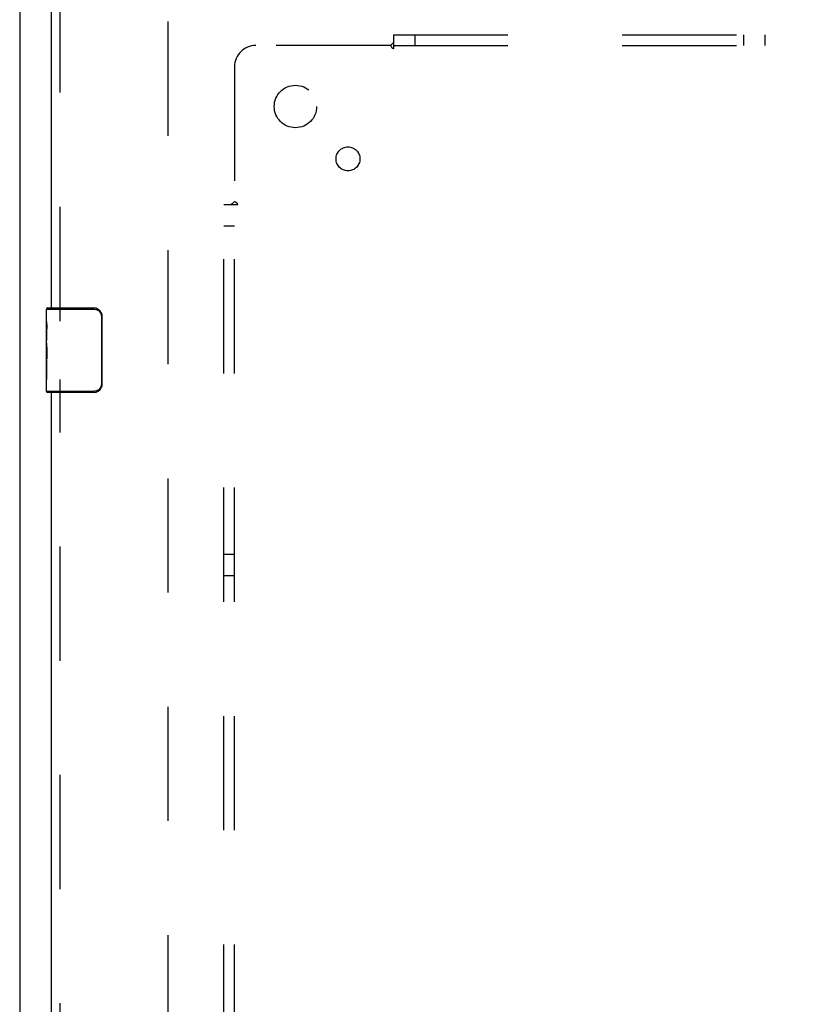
# Model space of a CAD drawing. Header units: inches. Extents: x 0 to 245, y 0 to 158.
# Tile 91 of 159: x 39 to 48, y 100 to 112. Entities that reach past the tile are written whole.
import ezdxf

# ---------------------------------------------------------------- set-up
doc = ezdxf.new("R2010")
doc.units = ezdxf.units.IN
doc.header["$LTSCALE"] = 13.466196
doc.header["$MEASUREMENT"] = 0
doc.linetypes.add('HIDDEN', pattern=[0.2, 0.1, -0.1])
doc.layers.get('0').update_dxf_attribs({"linetype": 'CONTINUOUS'})
for name, color, linetype in [('DEFAULT_2', 8, 'HIDDEN'), ('SECONDARY_OR_LEFT_DOOR_ASSEMBLY', 7, 'CONTINUOUS'), ('SUBPANEL', 7, 'CONTINUOUS')]:
    doc.layers.add(name, color=color, linetype=linetype)

msp = doc.modelspace()

# ---------------------------------------------------------------- linework, layer by layer
at = {"color": 3, "linetype": 'Continuous'}
msp.add_line((39.155, 116.729), (39.155, 41.807), dxfattribs=at)
at = {"layer": 'DEFAULT_2', "color": 8, "linetype": 'HIDDEN'}
msp.add_line((40.905, 43.151), (40.905, 112.255), dxfattribs=at)
at = {"layer": 'SECONDARY_OR_LEFT_DOOR_ASSEMBLY', "color": 3, "linetype": 'Continuous'}
for p, q in [((39.53, 108.453), (39.53, 112.849)), ((39.53, 88.287), (39.53, 107.453))]:
    msp.add_line(p, q, dxfattribs=at)
at = {"layer": 'SECONDARY_OR_LEFT_DOOR_ASSEMBLY', "color": 8, "linetype": 'HIDDEN'}
for p, q in [((39.634, 108.298), (39.634, 112.849)), ((39.634, 88.132), (39.634, 107.608))]:
    msp.add_line(p, q, dxfattribs=at)
at = {"layer": 'SECONDARY_OR_LEFT_DOOR_ASSEMBLY', "color": 7, "linetype": 'Continuous'}
for p, q in [((39.47, 108.293), (39.47, 108.438)), ((39.47, 108.438), (40.028, 108.438)), ((39.485, 108.453), (40.025, 108.453)), ((39.733, 108.453), (39.733, 108.438)), ((39.99, 108.453), (39.99, 108.438)), ((40.118, 108.353), (40.118, 107.553)), ((40.125, 108.353), (40.118, 108.353)), ((40.125, 108.353), (40.125, 107.553)), ((39.47, 108.035), (39.47, 108.292)), ((39.476, 108.236), (39.47, 108.236)), ((39.47, 108.205), (39.477, 108.205)), ((39.477, 108.069), (39.477, 108.205)), ((39.47, 108.069), (39.477, 108.069)), ((39.47, 107.468), (39.47, 108.032)), ((39.472, 108.006), (39.47, 108.006)), ((39.47, 107.874), (39.476, 107.874)), ((39.47, 107.838), (39.477, 107.838)), ((39.47, 107.775), (39.477, 107.775)), ((39.477, 107.608), (39.477, 107.838)), ((39.47, 107.608), (39.477, 107.608)), ((40.125, 107.553), (40.118, 107.553)), ((40.028, 107.468), (39.47, 107.468)), ((40.025, 107.453), (39.485, 107.453)), ((39.733, 107.453), (39.733, 107.468)), ((39.99, 107.453), (39.99, 107.468))]:
    msp.add_line(p, q, dxfattribs=at)
for points in [[(40.025, 108.453), (40.026, 108.453), (40.026, 108.453), (40.026, 108.452), (40.027, 108.451), (40.027, 108.449), (40.027, 108.447), (40.027, 108.445), (40.028, 108.443), (40.028, 108.441), (40.028, 108.438)], [(40.028, 108.438), (40.036, 108.438), (40.045, 108.437), (40.053, 108.435), (40.061, 108.432), (40.069, 108.429), (40.076, 108.425), (40.084, 108.42), (40.09, 108.415), (40.096, 108.41), (40.1, 108.404), (40.104, 108.398), (40.108, 108.393), (40.111, 108.387), (40.113, 108.382), (40.115, 108.377), (40.116, 108.372), (40.117, 108.367), (40.118, 108.362), (40.118, 108.358), (40.118, 108.353)], [(40.119, 108.39), (40.121, 108.384), (40.122, 108.378), (40.124, 108.372), (40.125, 108.366), (40.125, 108.36), (40.125, 108.353)], [(39.47, 108.293), (39.471, 108.289), (39.471, 108.284), (39.472, 108.279), (39.473, 108.266)], [(39.473, 108.266), (39.474, 108.258), (39.475, 108.25), (39.476, 108.242)], [(39.476, 108.242), (39.476, 108.233), (39.477, 108.224), (39.477, 108.214), (39.477, 108.205)], [(39.47, 108.035), (39.471, 108.027), (39.471, 108.018), (39.472, 108.008)], [(39.472, 108.008), (39.475, 107.974), (39.476, 107.962), (39.476, 107.95), (39.477, 107.937), (39.477, 107.924), (39.477, 107.911), (39.477, 107.899), (39.477, 107.886), (39.476, 107.873), (39.476, 107.861), (39.475, 107.849)], [(40.118, 107.553), (40.118, 107.549), (40.118, 107.545), (40.117, 107.54), (40.116, 107.535), (40.115, 107.53), (40.113, 107.525), (40.111, 107.519), (40.108, 107.514), (40.104, 107.508), (40.1, 107.503), (40.096, 107.497), (40.09, 107.492), (40.084, 107.487), (40.076, 107.482), (40.069, 107.478), (40.061, 107.474), (40.053, 107.472), (40.045, 107.47), (40.036, 107.469), (40.028, 107.468)], [(40.125, 107.553), (40.125, 107.547), (40.125, 107.541), (40.124, 107.535), (40.122, 107.529), (40.121, 107.523), (40.119, 107.517)], [(40.025, 107.453), (40.026, 107.454), (40.026, 107.454), (40.026, 107.455), (40.027, 107.456), (40.027, 107.458), (40.027, 107.46), (40.027, 107.462), (40.028, 107.464), (40.028, 107.466), (40.028, 107.468)]]:
    msp.add_lwpolyline(points, dxfattribs=at)
for centre, radius, start, end in [((39.485, 108.438), 0.015, 90, 180), ((40.025, 108.353), 0.1, 21.1999, 90), ((39.485, 107.468), 0.015, 180, 270), ((40.025, 107.553), 0.1, 270, 338.7946)]:
    msp.add_arc(centre, radius, start, end, dxfattribs=at)
msp.add_ellipse((39.733, 107.869), major_axis=(0.263, 0), ratio=0.432808, start_param=3.141593, end_param=3.321581, dxfattribs=at)
at = {"layer": 'SUBPANEL', "color": 8, "linetype": 'HIDDEN'}
for p, q in [((43.562, 111.672), (43.562, 111.586)), ((43.562, 111.672), (107.499, 111.672)), ((43.812, 111.672), (43.812, 111.547)), ((47.687, 111.672), (47.687, 111.547)), ((47.937, 111.672), (47.937, 111.547)), ((43.526, 111.547), (41.937, 111.547)), ((43.545, 111.566), (43.537, 111.559)), ((43.562, 111.586), (43.562, 111.506)), ((43.562, 111.547), (107.499, 111.547)), ((41.687, 111.297), (41.687, 109.708)), ((41.562, 45.735), (41.562, 109.672)), ((41.562, 109.672), (41.648, 109.672)), ((41.648, 109.672), (41.728, 109.672)), ((41.687, 45.735), (41.687, 109.672)), ((41.562, 109.422), (41.687, 109.422)), ((41.562, 105.547), (41.687, 105.547)), ((41.562, 105.297), (41.687, 105.297))]:
    msp.add_line(p, q, dxfattribs=at)
for points in [[(43.537, 111.559), (43.535, 111.557), (43.533, 111.555), (43.531, 111.553), (43.53, 111.551), (43.528, 111.549), (43.526, 111.547)], [(43.539, 111.528), (43.537, 111.532), (43.535, 111.535), (43.534, 111.537), (43.532, 111.539), (43.531, 111.542), (43.529, 111.544), (43.528, 111.545), (43.526, 111.547)], [(43.562, 111.506), (43.56, 111.507), (43.558, 111.508), (43.557, 111.509), (43.555, 111.51), (43.553, 111.511), (43.552, 111.512), (43.55, 111.513), (43.549, 111.515), (43.547, 111.516), (43.546, 111.518), (43.545, 111.52), (43.543, 111.522), (43.542, 111.524), (43.541, 111.526), (43.539, 111.528)], [(43.562, 111.586), (43.56, 111.583), (43.558, 111.581), (43.556, 111.579), (43.555, 111.577), (43.553, 111.575), (43.551, 111.573), (43.55, 111.571), (43.548, 111.569), (43.546, 111.568), (43.545, 111.566)], [(41.648, 109.672), (41.651, 109.674), (41.653, 109.676), (41.655, 109.677), (41.657, 109.679), (41.659, 109.681), (41.661, 109.683), (41.663, 109.684), (41.665, 109.686), (41.666, 109.688), (41.668, 109.689), (41.673, 109.694)], [(41.673, 109.694), (41.675, 109.696), (41.677, 109.698), (41.679, 109.7), (41.681, 109.702), (41.683, 109.704), (41.685, 109.706), (41.687, 109.708)], [(41.701, 109.697), (41.699, 109.699), (41.697, 109.7), (41.694, 109.702), (41.692, 109.703), (41.69, 109.705), (41.688, 109.706), (41.687, 109.708)], [(41.728, 109.672), (41.727, 109.674), (41.726, 109.676), (41.725, 109.677), (41.724, 109.679), (41.723, 109.681), (41.722, 109.682), (41.721, 109.684), (41.719, 109.685), (41.718, 109.687), (41.716, 109.688), (41.714, 109.689), (41.712, 109.691), (41.71, 109.692), (41.708, 109.693), (41.706, 109.695), (41.701, 109.697)]]:
    msp.add_lwpolyline(points, dxfattribs=at)
for centre, radius in [((42.405, 110.828), 0.25), ((43.024, 110.21), 0.141)]:
    msp.add_circle(centre, radius, dxfattribs=at)
msp.add_arc((41.937, 111.297), 0.25, 90, 180, dxfattribs=at)

doc.saveas('drawing.dxf')
